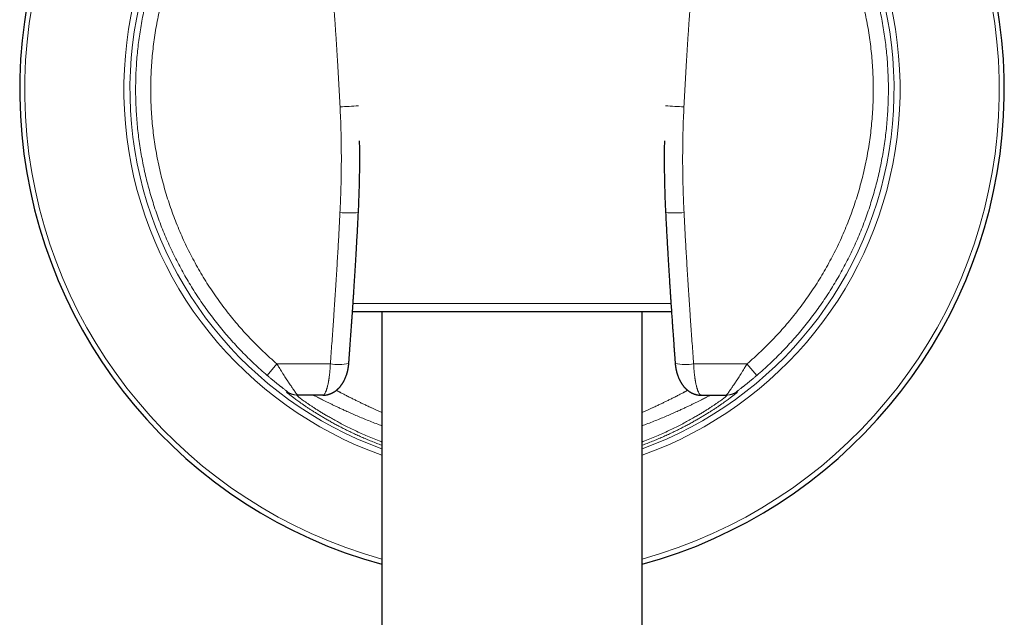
# Model space of a CAD drawing. Header units: millimetres. Extents: x 8 to 761, y 12 to 790.
# Tile 107 of 241: x 326 to 383, y 539 to 573. Entities that reach past the tile are written whole.
import ezdxf

# ---------------------------------------------------------------- set-up
doc = ezdxf.new("R2010")
doc.units = ezdxf.units.MM

msp = doc.modelspace()

# ---------------------------------------------------------------- linework, layer by layer
at = {"color": 252, "linetype": 'Continuous', "lineweight": 0}
for p, q in [((345.235, 556.795), (363.537, 556.795)), ((340.856, 553.314), (340.29, 552.653)), ((340.856, 553.314), (343.928, 553.314)), ((367.916, 553.314), (364.845, 553.314)), ((367.916, 553.314), (368.482, 552.653)), ((341.396, 551.71), (341.461, 551.708)), ((367.377, 551.71), (367.311, 551.708))]:
    msp.add_line(p, q, dxfattribs=at)
at = {"color": 7, "linetype": 'Continuous', "lineweight": 30}
for p, q in [((363.57, 556.317), (345.202, 556.317)), ((346.886, 556.317), (346.886, 533.528)), ((361.886, 531.063), (361.886, 556.317)), ((342.057, 551.511), (341.994, 551.511)), ((343.494, 551.511), (342.057, 551.511)), ((365.278, 551.511), (366.715, 551.511)), ((366.715, 551.511), (366.779, 551.511))]:
    msp.add_line(p, q, dxfattribs=at)
for start, end in [(115.9433, 254.6565), (285.3435, 64.0567)]:
    msp.add_arc((354.386, 569.111), 28.344, start, end, dxfattribs=at)
at = {"color": 252, "linetype": 'Continuous', "lineweight": 0}
for centre, radius, start, end in [((354.386, 569.111), 28.054, 116.2323, 254.4936), ((354.386, 569.111), 28.054, 285.5064, 63.7677), ((354.386, 569.111), 22.344, 123.7074, 250.3875), ((354.386, 569.111), 22.344, 289.6125, 56.2926), ((354.386, 569.111), 21.996, 124.3152, 250.0637), ((354.386, 569.111), 21.996, 289.9363, 55.6848), ((340.341, 656.843), 88.826, 272.67491, 273.35984), ((368.432, 656.843), 88.826, 266.64016, 267.32509), ((345.045, 567.753), 5.751, 264.3915, 274.9731), ((363.727, 567.753), 5.751, 265.0269, 275.6085), ((344.399, 555.979), 2.707, 259.9815, 282.6247), ((364.374, 555.979), 2.707, 257.3753, 280.0185), ((341.994, 552.511), 1, 233.2514, 269.9997), ((342.057, 552.511), 1, 233.3923, 269.9997), ((366.715, 552.511), 1, 270.0003, 306.6077), ((366.779, 552.511), 1, 270.0003, 306.7486)]:
    msp.add_arc(centre, radius, start, end, dxfattribs=at)
for points, knots in [([(340.29, 552.653), (340.164, 552.763), (339.911, 552.982), (339.543, 553.321), (339.181, 553.669), (338.828, 554.025), (338.485, 554.387), (338.152, 554.754), (337.83, 555.127), (337.517, 555.507), (337.21, 555.896), (336.911, 556.295), (336.619, 556.703), (336.336, 557.117), (336.064, 557.538), (335.802, 557.962), (335.552, 558.39), (335.314, 558.821), (335.085, 559.257), (334.864, 559.701), (334.653, 560.153), (334.451, 560.612), (334.26, 561.075), (334.079, 561.543), (333.91, 562.012), (333.754, 562.482), (333.608, 562.953), (333.474, 563.427), (333.349, 563.906), (333.235, 564.392), (333.131, 564.882), (333.039, 565.375), (332.958, 565.87), (332.89, 566.364), (332.832, 566.856), (332.787, 567.347), (332.752, 567.838), (332.729, 568.333), (332.717, 568.831), (332.716, 569.333), (332.727, 569.834), (332.749, 570.335), (332.783, 570.833), (332.828, 571.326), (332.884, 571.815), (332.951, 572.303), (333.03, 572.793), (333.12, 573.283), (333.222, 573.774), (333.336, 574.262), (333.461, 574.748), (333.596, 575.228), (333.741, 575.702), (333.896, 576.169), (334.062, 576.633), (334.239, 577.096), (334.428, 577.557), (334.629, 578.017), (334.84, 578.472), (335.062, 578.921), (335.293, 579.363), (335.533, 579.797), (335.78, 580.223), (336.038, 580.643), (336.306, 581.059), (336.586, 581.472), (336.876, 581.881), (337.177, 582.282), (337.486, 582.677), (337.803, 583.062), (338.126, 583.438), (338.456, 583.804), (338.793, 584.162), (339.025, 584.395), (339.141, 584.511)], [0, 0, 0, 0, 0.014, 0.028, 0.042, 0.056, 0.07, 0.08375, 0.0975, 0.11125, 0.125, 0.139, 0.153, 0.167, 0.181, 0.195, 0.20875, 0.2225, 0.23625, 0.25, 0.264, 0.278, 0.292, 0.306, 0.32, 0.33375, 0.3475, 0.36125, 0.375, 0.389, 0.403, 0.417, 0.431, 0.445, 0.45875, 0.4725, 0.48625, 0.5, 0.514, 0.528, 0.542, 0.556, 0.57, 0.58375, 0.5975, 0.61125, 0.625, 0.639, 0.653, 0.667, 0.681, 0.695, 0.70875, 0.7225, 0.73625, 0.75, 0.764, 0.778, 0.792, 0.806, 0.82, 0.83375, 0.8475, 0.86125, 0.875, 0.889, 0.903, 0.917, 0.931, 0.945, 0.95875, 0.9725, 0.98625, 1, 1, 1, 1]), ([(368.482, 552.653), (368.609, 552.763), (368.861, 552.982), (369.23, 553.321), (369.591, 553.669), (369.945, 554.025), (370.288, 554.387), (370.62, 554.754), (370.942, 555.127), (371.256, 555.507), (371.562, 555.896), (371.862, 556.295), (372.154, 556.703), (372.436, 557.117), (372.709, 557.538), (372.97, 557.962), (373.22, 558.39), (373.459, 558.821), (373.688, 559.257), (373.908, 559.701), (374.119, 560.153), (374.321, 560.612), (374.513, 561.075), (374.693, 561.543), (374.862, 562.012), (375.019, 562.482), (375.164, 562.953), (375.299, 563.427), (375.423, 563.906), (375.538, 564.392), (375.641, 564.882), (375.733, 565.375), (375.814, 565.87), (375.883, 566.364), (375.94, 566.856), (375.986, 567.347), (376.02, 567.838), (376.044, 568.333), (376.056, 568.831), (376.057, 569.333), (376.046, 569.834), (376.023, 570.335), (375.989, 570.833), (375.944, 571.326), (375.888, 571.815), (375.821, 572.303), (375.743, 572.793), (375.652, 573.283), (375.55, 573.774), (375.437, 574.262), (375.312, 574.748), (375.177, 575.228), (375.031, 575.702), (374.876, 576.169), (374.71, 576.633), (374.533, 577.096), (374.344, 577.557), (374.143, 578.017), (373.932, 578.472), (373.71, 578.921), (373.479, 579.363), (373.24, 579.797), (372.992, 580.223), (372.735, 580.643), (372.466, 581.059), (372.187, 581.472), (371.896, 581.881), (371.596, 582.282), (371.287, 582.677), (370.97, 583.062), (370.647, 583.438), (370.317, 583.804), (369.979, 584.162), (369.747, 584.395), (369.631, 584.511)], [0, 0, 0, 0, 0.014, 0.028, 0.042, 0.056, 0.07, 0.08375, 0.0975, 0.11125, 0.125, 0.139, 0.153, 0.167, 0.181, 0.195, 0.20875, 0.2225, 0.23625, 0.25, 0.264, 0.278, 0.292, 0.306, 0.32, 0.33375, 0.3475, 0.36125, 0.375, 0.389, 0.403, 0.417, 0.431, 0.445, 0.45875, 0.4725, 0.48625, 0.5, 0.514, 0.528, 0.542, 0.556, 0.57, 0.58375, 0.5975, 0.61125, 0.625, 0.639, 0.653, 0.667, 0.681, 0.695, 0.70875, 0.7225, 0.73625, 0.75, 0.764, 0.778, 0.792, 0.806, 0.82, 0.83375, 0.8475, 0.86125, 0.875, 0.889, 0.903, 0.917, 0.931, 0.945, 0.95875, 0.9725, 0.98625, 1, 1, 1, 1]), ([(344.486, 568.114), (344.475, 568.344), (344.451, 568.806), (344.414, 569.497), (344.375, 570.189), (344.341, 570.754), (344.314, 571.191), (344.295, 571.5), (344.275, 571.809), (344.255, 572.12), (344.234, 572.432), (344.213, 572.741), (344.187, 573.121), (344.155, 573.573), (344.117, 574.105), (344.077, 574.643), (344.044, 575.088), (344.017, 575.436), (343.997, 575.687), (343.977, 575.94), (343.957, 576.194), (343.937, 576.442), (343.918, 576.682), (343.891, 577.01), (343.855, 577.436), (343.81, 577.967), (343.764, 578.51), (343.717, 579.042), (343.671, 579.562), (343.637, 579.942), (343.614, 580.194), (343.603, 580.315), (343.592, 580.432), (343.581, 580.55), (343.57, 580.668), (343.548, 580.91), (343.513, 581.278), (343.466, 581.778), (343.418, 582.289), (343.367, 582.81), (343.316, 583.343), (343.28, 583.702), (343.263, 583.883)], [0, 0, 0, 0, 0.043752, 0.087488, 0.131113, 0.175004, 0.194571, 0.214075, 0.233636, 0.25328, 0.273034, 0.292923, 0.31196, 0.345161, 0.378767, 0.412858, 0.447501, 0.463251, 0.47913, 0.495142, 0.511291, 0.527582, 0.542345, 0.55691, 0.589866, 0.623555, 0.657998, 0.693215, 0.724858, 0.757121, 0.765546, 0.772926, 0.780348, 0.787812, 0.795319, 0.802868, 0.833941, 0.865721, 0.898212, 0.931421, 0.965349, 1, 1, 1, 1]), ([(364.286, 568.114), (364.298, 568.344), (364.321, 568.806), (364.359, 569.497), (364.398, 570.189), (364.432, 570.754), (364.459, 571.191), (364.478, 571.5), (364.498, 571.809), (364.518, 572.12), (364.539, 572.432), (364.56, 572.741), (364.586, 573.121), (364.617, 573.573), (364.655, 574.105), (364.695, 574.643), (364.729, 575.088), (364.756, 575.436), (364.775, 575.687), (364.795, 575.94), (364.815, 576.194), (364.835, 576.442), (364.855, 576.682), (364.882, 577.01), (364.917, 577.436), (364.962, 577.967), (365.009, 578.51), (365.055, 579.042), (365.102, 579.562), (365.136, 579.942), (365.159, 580.194), (365.17, 580.315), (365.18, 580.432), (365.191, 580.55), (365.202, 580.668), (365.225, 580.91), (365.259, 581.278), (365.306, 581.778), (365.355, 582.289), (365.405, 582.81), (365.457, 583.343), (365.492, 583.702), (365.51, 583.883)], [0, 0, 0, 0, 0.043752, 0.087488, 0.131113, 0.175004, 0.194571, 0.214075, 0.233636, 0.25328, 0.273034, 0.292923, 0.31196, 0.345161, 0.378767, 0.412858, 0.447501, 0.463251, 0.47913, 0.495142, 0.511291, 0.527582, 0.542345, 0.55691, 0.589866, 0.623555, 0.657998, 0.693215, 0.724858, 0.757121, 0.765546, 0.772926, 0.780348, 0.787812, 0.795319, 0.802868, 0.833941, 0.865721, 0.898212, 0.931421, 0.965349, 1, 1, 1, 1]), ([(344.483, 562.03), (344.491, 562.198), (344.507, 562.531), (344.526, 563.029), (344.541, 563.518), (344.552, 564.002), (344.558, 564.48), (344.561, 564.96), (344.561, 565.502), (344.554, 566.109), (344.539, 566.777), (344.518, 567.445), (344.497, 567.891), (344.486, 568.114)], [0, 0, 0, 0, 0.0830826, 0.1647856, 0.2452605, 0.3246785, 0.4032309, 0.48113, 0.5609143, 0.6706442, 0.7802469, 0.8901946, 1, 1, 1, 1]), ([(364.289, 562.03), (364.281, 562.198), (364.265, 562.531), (364.246, 563.029), (364.232, 563.518), (364.221, 564.002), (364.214, 564.48), (364.211, 564.96), (364.212, 565.502), (364.218, 566.109), (364.233, 566.777), (364.255, 567.445), (364.276, 567.891), (364.286, 568.114)], [0, 0, 0, 0, 0.0830826, 0.1647856, 0.2452605, 0.3246785, 0.4032309, 0.48113, 0.5609143, 0.6706442, 0.7802469, 0.8901946, 1, 1, 1, 1]), ([(343.928, 553.314), (343.942, 553.511), (343.971, 553.901), (344.013, 554.481), (344.054, 555.047), (344.093, 555.6), (344.127, 556.093), (344.157, 556.529), (344.182, 556.91), (344.201, 557.198), (344.214, 557.395), (344.221, 557.503), (344.228, 557.614), (344.236, 557.732), (344.244, 557.856), (344.252, 557.983), (344.26, 558.111), (344.277, 558.388), (344.303, 558.812), (344.337, 559.378), (344.369, 559.932), (344.4, 560.473), (344.429, 561.002), (344.457, 561.52), (344.475, 561.861), (344.483, 562.03)], [0, 0, 0, 0, 0.068142, 0.134746, 0.199816, 0.263358, 0.325379, 0.3699, 0.413614, 0.456526, 0.469017, 0.48144, 0.493794, 0.507151, 0.521874, 0.536526, 0.551108, 0.565618, 0.632, 0.696883, 0.760296, 0.82227, 0.882845, 0.94207, 1, 1, 1, 1]), ([(364.845, 553.314), (364.83, 553.511), (364.801, 553.901), (364.759, 554.481), (364.719, 555.047), (364.68, 555.6), (364.646, 556.093), (364.616, 556.529), (364.59, 556.91), (364.571, 557.198), (364.558, 557.395), (364.551, 557.503), (364.544, 557.614), (364.536, 557.732), (364.529, 557.856), (364.52, 557.983), (364.512, 558.111), (364.495, 558.388), (364.469, 558.812), (364.435, 559.378), (364.403, 559.932), (364.372, 560.473), (364.343, 561.002), (364.315, 561.52), (364.298, 561.861), (364.289, 562.03)], [0, 0, 0, 0, 0.068142, 0.134746, 0.199816, 0.263358, 0.325379, 0.3699, 0.413614, 0.456526, 0.469017, 0.48144, 0.493794, 0.507151, 0.521874, 0.536526, 0.551108, 0.565618, 0.632, 0.696883, 0.760296, 0.82227, 0.882845, 0.94207, 1, 1, 1, 1]), ([(340.856, 553.314), (340.878, 553.277), (340.92, 553.206), (340.981, 553.104), (341.039, 553.009), (341.09, 552.926), (341.135, 552.853), (341.166, 552.804), (341.185, 552.774), (341.193, 552.761), (341.201, 552.748), (341.209, 552.735), (341.217, 552.723), (341.224, 552.711), (341.256, 552.661), (341.31, 552.576), (341.384, 552.46), (341.438, 552.377), (341.474, 552.323), (341.493, 552.294), (341.512, 552.265), (341.53, 552.238), (341.548, 552.211), (341.566, 552.185), (341.583, 552.16), (341.616, 552.111), (341.663, 552.041), (341.722, 551.956), (341.766, 551.892), (341.798, 551.847), (341.818, 551.818), (341.838, 551.79), (341.857, 551.764), (341.875, 551.739), (341.892, 551.716), (341.918, 551.68), (341.951, 551.636), (341.986, 551.59), (342.014, 551.555), (342.036, 551.53), (342.051, 551.514), (342.055, 551.512), (342.057, 551.511)], [0, 0, 0, 0, 0.0404824, 0.0783437, 0.1135839, 0.1462033, 0.1727411, 0.1972501, 0.2024735, 0.2075947, 0.2126137, 0.2175305, 0.222345, 0.2270575, 0.2316677, 0.2812419, 0.3286067, 0.3737724, 0.3866641, 0.3993662, 0.411879, 0.4242029, 0.4363384, 0.4482856, 0.4600453, 0.4716176, 0.5173266, 0.5616882, 0.6047359, 0.6227943, 0.6406211, 0.6582194, 0.6755925, 0.6927438, 0.7096768, 0.7263952, 0.7733916, 0.8197006, 0.8654167, 0.910638, 0.9554648, 1, 1, 1, 1]), ([(343.51, 551.513), (343.511, 551.513), (343.514, 551.514), (343.521, 551.516), (343.532, 551.521), (343.545, 551.53), (343.56, 551.543), (343.572, 551.556), (343.582, 551.567), (343.587, 551.574), (343.593, 551.582), (343.599, 551.591), (343.605, 551.6), (343.611, 551.61), (343.618, 551.621), (343.629, 551.642), (343.646, 551.676), (343.668, 551.724), (343.688, 551.775), (343.706, 551.826), (343.722, 551.875), (343.733, 551.912), (343.74, 551.936), (343.743, 551.948), (343.747, 551.961), (343.75, 551.973), (343.753, 551.985), (343.764, 552.025), (343.782, 552.096), (343.805, 552.203), (343.822, 552.291), (343.834, 552.358), (343.841, 552.402), (343.848, 552.446), (343.855, 552.49), (343.861, 552.535), (343.872, 552.611), (343.885, 552.721), (343.9, 552.867), (343.912, 553.015), (343.922, 553.164), (343.926, 553.264), (343.928, 553.314)], [0, 0, 0, 0, 0.001607, 0.019382, 0.040835, 0.065849, 0.09451, 0.126818, 0.137033, 0.147566, 0.158415, 0.169581, 0.181064, 0.192864, 0.20498, 0.217413, 0.259836, 0.300064, 0.338098, 0.373937, 0.403661, 0.431686, 0.438746, 0.445689, 0.452515, 0.459225, 0.465819, 0.472295, 0.524868, 0.575717, 0.624849, 0.643686, 0.662259, 0.68057, 0.698619, 0.716405, 0.733931, 0.78884, 0.842877, 0.896066, 0.948432, 1, 1, 1, 1]), ([(365.262, 551.513), (365.262, 551.513), (365.259, 551.514), (365.252, 551.516), (365.24, 551.521), (365.228, 551.53), (365.213, 551.543), (365.2, 551.556), (365.191, 551.567), (365.185, 551.574), (365.18, 551.582), (365.174, 551.591), (365.168, 551.6), (365.161, 551.61), (365.155, 551.621), (365.143, 551.642), (365.126, 551.676), (365.105, 551.724), (365.085, 551.775), (365.067, 551.826), (365.051, 551.875), (365.04, 551.912), (365.033, 551.936), (365.029, 551.948), (365.026, 551.961), (365.022, 551.973), (365.019, 551.985), (365.008, 552.025), (364.991, 552.096), (364.968, 552.203), (364.951, 552.291), (364.939, 552.358), (364.931, 552.402), (364.924, 552.446), (364.918, 552.49), (364.911, 552.535), (364.901, 552.611), (364.887, 552.721), (364.872, 552.867), (364.86, 553.015), (364.851, 553.164), (364.847, 553.264), (364.845, 553.314)], [0, 0, 0, 0, 0.001607, 0.019382, 0.040835, 0.065849, 0.09451, 0.126818, 0.137033, 0.147566, 0.158415, 0.169581, 0.181064, 0.192864, 0.20498, 0.217413, 0.259836, 0.300064, 0.338098, 0.373937, 0.403661, 0.431686, 0.438746, 0.445689, 0.452515, 0.459225, 0.465819, 0.472295, 0.524868, 0.575717, 0.624849, 0.643686, 0.662259, 0.68057, 0.698619, 0.716405, 0.733931, 0.78884, 0.842877, 0.896066, 0.948432, 1, 1, 1, 1]), ([(367.916, 553.314), (367.895, 553.277), (367.852, 553.206), (367.791, 553.104), (367.734, 553.009), (367.683, 552.926), (367.637, 552.853), (367.607, 552.804), (367.588, 552.774), (367.58, 552.761), (367.572, 552.748), (367.564, 552.735), (367.556, 552.723), (367.548, 552.711), (367.517, 552.661), (367.463, 552.576), (367.388, 552.46), (367.334, 552.377), (367.298, 552.323), (367.279, 552.294), (367.26, 552.265), (367.242, 552.238), (367.224, 552.211), (367.207, 552.185), (367.19, 552.16), (367.157, 552.111), (367.11, 552.041), (367.051, 551.956), (367.006, 551.892), (366.975, 551.847), (366.954, 551.818), (366.934, 551.79), (366.915, 551.764), (366.897, 551.739), (366.88, 551.716), (366.854, 551.68), (366.822, 551.636), (366.787, 551.59), (366.758, 551.555), (366.737, 551.53), (366.722, 551.514), (366.717, 551.512), (366.715, 551.511)], [0, 0, 0, 0, 0.0404824, 0.0783437, 0.1135839, 0.1462033, 0.1727411, 0.1972501, 0.2024735, 0.2075947, 0.2126137, 0.2175305, 0.222345, 0.2270575, 0.2316677, 0.2812419, 0.3286067, 0.3737724, 0.3866641, 0.3993662, 0.411879, 0.4242029, 0.4363384, 0.4482856, 0.4600453, 0.4716176, 0.5173266, 0.5616882, 0.6047359, 0.6227943, 0.6406211, 0.6582194, 0.6755925, 0.6927438, 0.7096768, 0.7263952, 0.7733916, 0.8197006, 0.8654167, 0.910638, 0.9554648, 1, 1, 1, 1]), ([(341.461, 551.708), (341.461, 551.709), (341.46, 551.71), (341.45, 551.718), (341.435, 551.73), (341.415, 551.745), (341.394, 551.762), (341.369, 551.781), (341.332, 551.81), (341.28, 551.85), (341.225, 551.892), (341.18, 551.927), (341.148, 551.952), (341.114, 551.979), (341.079, 552.006), (341.032, 552.043), (340.974, 552.089), (340.903, 552.145), (340.83, 552.204), (340.753, 552.266), (340.659, 552.343), (340.548, 552.435), (340.419, 552.543), (340.333, 552.616), (340.29, 552.653)], [0, 0, 0, 0, 0.0374665, 0.074641, 0.1121079, 0.140752, 0.17011, 0.2003935, 0.2317955, 0.2888897, 0.34867, 0.3735097, 0.3989374, 0.4249917, 0.4517085, 0.4791213, 0.5284902, 0.5789347, 0.6306045, 0.683639, 0.738167, 0.8243363, 0.9114768, 1, 1, 1, 1]), ([(367.311, 551.708), (367.312, 551.709), (367.312, 551.71), (367.322, 551.718), (367.338, 551.73), (367.357, 551.745), (367.378, 551.762), (367.404, 551.781), (367.441, 551.81), (367.492, 551.85), (367.547, 551.892), (367.593, 551.927), (367.625, 551.952), (367.658, 551.979), (367.694, 552.006), (367.74, 552.043), (367.798, 552.089), (367.869, 552.145), (367.943, 552.204), (368.019, 552.266), (368.113, 552.343), (368.225, 552.435), (368.353, 552.543), (368.439, 552.616), (368.482, 552.653)], [0, 0, 0, 0, 0.037466, 0.074641, 0.112108, 0.140752, 0.17011, 0.200394, 0.231796, 0.28889, 0.34867, 0.37351, 0.398937, 0.424992, 0.451709, 0.479121, 0.52849, 0.578935, 0.630605, 0.683639, 0.738167, 0.824336, 0.911477, 1, 1, 1, 1]), ([(346.886, 548.63), (346.79, 548.666), (346.591, 548.741), (346.298, 548.858), (346.005, 548.979), (345.721, 549.102), (345.445, 549.226), (345.178, 549.35), (344.918, 549.476), (344.666, 549.602), (344.423, 549.728), (344.188, 549.853), (343.963, 549.977), (343.748, 550.099), (343.541, 550.219), (343.344, 550.337), (343.156, 550.451), (342.978, 550.563), (342.809, 550.671), (342.651, 550.775), (342.501, 550.875), (342.361, 550.971), (342.23, 551.062), (342.109, 551.148), (341.997, 551.229), (341.895, 551.304), (341.802, 551.373), (341.719, 551.436), (341.645, 551.494), (341.578, 551.547), (341.518, 551.595), (341.467, 551.637), (341.43, 551.67), (341.405, 551.693), (341.393, 551.707), (341.395, 551.709), (341.396, 551.71)], [0, 0, 0, 0, 0.026733, 0.055573, 0.08429, 0.112905, 0.141445, 0.169933, 0.198393, 0.227204, 0.255918, 0.284562, 0.313164, 0.341749, 0.370346, 0.39898, 0.42759, 0.45614, 0.484656, 0.513165, 0.541697, 0.570277, 0.598934, 0.627636, 0.65629, 0.684924, 0.713566, 0.742243, 0.770982, 0.79981, 0.833196, 0.866518, 0.899817, 0.933135, 0.966516, 1, 1, 1, 1]), ([(344.276, 551.794), (344.278, 551.793), (344.296, 551.783), (344.331, 551.764), (344.382, 551.736), (344.436, 551.708), (344.526, 551.66), (344.661, 551.588), (344.853, 551.488), (345.022, 551.402), (345.158, 551.333), (345.253, 551.286), (345.351, 551.237), (345.448, 551.189), (345.539, 551.144), (345.653, 551.089), (345.802, 551.017), (346, 550.923), (346.165, 550.847), (346.289, 550.791), (346.362, 550.758), (346.437, 550.724), (346.514, 550.69), (346.595, 550.654), (346.677, 550.618), (346.763, 550.581), (346.832, 550.551), (346.874, 550.534), (346.886, 550.529)], [0, 0, 0, 0, 0.0039279, 0.0324086, 0.0610517, 0.089858, 0.1188284, 0.2035184, 0.2915621, 0.3829791, 0.4198221, 0.4571896, 0.4950825, 0.5335019, 0.5671018, 0.5956213, 0.6568827, 0.7237787, 0.7963131, 0.8187617, 0.8417004, 0.8651291, 0.8890479, 0.9134571, 0.9383566, 0.9637467, 0.9896273, 1, 1, 1, 1]), ([(364.497, 551.794), (364.495, 551.793), (364.477, 551.783), (364.441, 551.764), (364.39, 551.736), (364.337, 551.708), (364.247, 551.66), (364.111, 551.588), (363.919, 551.488), (363.75, 551.402), (363.614, 551.333), (363.52, 551.286), (363.422, 551.237), (363.324, 551.189), (363.233, 551.144), (363.119, 551.089), (362.97, 551.017), (362.773, 550.923), (362.607, 550.847), (362.484, 550.791), (362.411, 550.758), (362.336, 550.724), (362.258, 550.69), (362.178, 550.654), (362.095, 550.618), (362.01, 550.581), (361.94, 550.551), (361.898, 550.534), (361.886, 550.529)], [0, 0, 0, 0, 0.003949, 0.032429, 0.061071, 0.089877, 0.118847, 0.203535, 0.291577, 0.382992, 0.419834, 0.457201, 0.495093, 0.533512, 0.567111, 0.59563, 0.65689, 0.723784, 0.796317, 0.818765, 0.841704, 0.865132, 0.88905, 0.913459, 0.938358, 0.963747, 0.989627, 1, 1, 1, 1]), ([(361.886, 548.63), (361.982, 548.666), (362.181, 548.741), (362.474, 548.858), (362.767, 548.979), (363.051, 549.102), (363.327, 549.226), (363.594, 549.35), (363.854, 549.476), (364.106, 549.602), (364.35, 549.728), (364.584, 549.853), (364.809, 549.977), (365.025, 550.099), (365.231, 550.219), (365.429, 550.337), (365.616, 550.451), (365.795, 550.563), (365.963, 550.671), (366.122, 550.775), (366.271, 550.875), (366.411, 550.971), (366.542, 551.062), (366.664, 551.148), (366.775, 551.229), (366.878, 551.304), (366.97, 551.373), (367.053, 551.436), (367.127, 551.494), (367.195, 551.547), (367.255, 551.595), (367.305, 551.637), (367.342, 551.67), (367.367, 551.693), (367.38, 551.707), (367.378, 551.709), (367.377, 551.71)], [0, 0, 0, 0, 0.026733, 0.055573, 0.08429, 0.112905, 0.141445, 0.169933, 0.198393, 0.227204, 0.255918, 0.284562, 0.313164, 0.341749, 0.370346, 0.39898, 0.42759, 0.45614, 0.484656, 0.513165, 0.541697, 0.570277, 0.598934, 0.627636, 0.65629, 0.684924, 0.713566, 0.742243, 0.770982, 0.79981, 0.833196, 0.866518, 0.899817, 0.933135, 0.966516, 1, 1, 1, 1]), ([(341.994, 551.511), (341.993, 551.51), (341.991, 551.508), (342.01, 551.488), (342.045, 551.458), (342.098, 551.415), (342.169, 551.36), (342.258, 551.294), (342.364, 551.215), (342.488, 551.127), (342.629, 551.028), (342.779, 550.926), (342.936, 550.822), (343.096, 550.718), (343.267, 550.609), (343.45, 550.496), (343.644, 550.379), (343.866, 550.249), (344.118, 550.106), (344.403, 549.951), (344.703, 549.793), (345.02, 549.633), (345.354, 549.473), (345.703, 549.312), (346.069, 549.153), (346.45, 548.996), (346.723, 548.888), (346.873, 548.833), (346.886, 548.828)], [0, 0, 0, 0, 0.041792, 0.083416, 0.12492, 0.166353, 0.207764, 0.249897, 0.291729, 0.333315, 0.374708, 0.415965, 0.45092, 0.485635, 0.520145, 0.554488, 0.5887, 0.622819, 0.664663, 0.706235, 0.747605, 0.788847, 0.830032, 0.871607, 0.913047, 0.954426, 0.995822, 1, 1, 1, 1]), ([(346.886, 549.756), (346.838, 549.774), (346.668, 549.836), (346.386, 549.946), (346.041, 550.082), (345.71, 550.218), (345.396, 550.352), (345.097, 550.483), (344.834, 550.6), (344.605, 550.704), (344.406, 550.796), (344.22, 550.884), (344.046, 550.967), (343.874, 551.05), (343.708, 551.131), (343.552, 551.208), (343.413, 551.278), (343.292, 551.339), (343.189, 551.391), (343.104, 551.434), (343.037, 551.469), (342.99, 551.493), (342.96, 551.508), (342.956, 551.51), (342.954, 551.511)], [0, 0, 0, 0, 0.019897, 0.070811, 0.122805, 0.174648, 0.226421, 0.278205, 0.330239, 0.371074, 0.411735, 0.452263, 0.492704, 0.5331, 0.580279, 0.627157, 0.673806, 0.720301, 0.766718, 0.813602, 0.860291, 0.906866, 0.953408, 1, 1, 1, 1]), ([(366.779, 551.511), (366.78, 551.51), (366.781, 551.508), (366.762, 551.488), (366.727, 551.458), (366.674, 551.415), (366.603, 551.36), (366.515, 551.294), (366.408, 551.215), (366.285, 551.127), (366.143, 551.028), (365.993, 550.926), (365.837, 550.822), (365.677, 550.718), (365.506, 550.609), (365.323, 550.496), (365.128, 550.379), (364.907, 550.249), (364.655, 550.106), (364.37, 549.951), (364.069, 549.793), (363.752, 549.633), (363.419, 549.473), (363.069, 549.312), (362.704, 549.153), (362.323, 548.996), (362.05, 548.888), (361.9, 548.833), (361.886, 548.828)], [0, 0, 0, 0, 0.0417924, 0.0834161, 0.1249198, 0.1663527, 0.2077642, 0.2498972, 0.2917294, 0.3333148, 0.3747082, 0.4159654, 0.4509199, 0.4856347, 0.5201454, 0.5544883, 0.5887004, 0.622819, 0.6646632, 0.7062348, 0.7476051, 0.7888465, 0.8300321, 0.8716073, 0.9130467, 0.954426, 0.9958215, 1, 1, 1, 1]), ([(361.886, 549.756), (361.934, 549.774), (362.105, 549.836), (362.387, 549.946), (362.731, 550.082), (363.062, 550.218), (363.377, 550.352), (363.676, 550.483), (363.939, 550.6), (364.168, 550.704), (364.366, 550.796), (364.552, 550.884), (364.727, 550.967), (364.898, 551.05), (365.064, 551.131), (365.221, 551.208), (365.36, 551.278), (365.481, 551.339), (365.584, 551.391), (365.669, 551.434), (365.736, 551.469), (365.783, 551.493), (365.813, 551.508), (365.816, 551.51), (365.818, 551.511)], [0, 0, 0, 0, 0.019897, 0.070811, 0.122805, 0.174648, 0.226421, 0.278205, 0.330239, 0.371074, 0.411735, 0.452263, 0.492704, 0.5331, 0.580279, 0.627157, 0.673806, 0.720301, 0.766718, 0.813602, 0.860291, 0.906866, 0.953408, 1, 1, 1, 1])]:
    msp.add_open_spline(points, degree=3, knots=knots, dxfattribs=at)
for points in [[(339.753, 583.893), (339.627, 583.766), (339.374, 583.512), (339.008, 583.119), (338.651, 582.717), (338.305, 582.306), (337.97, 581.887), (337.645, 581.458), (337.332, 581.022), (337.03, 580.578), (336.74, 580.125), (336.461, 579.666), (336.194, 579.2), (335.94, 578.726), (335.698, 578.247), (335.468, 577.761), (335.251, 577.27), (335.047, 576.773), (334.855, 576.271), (334.677, 575.764), (334.512, 575.253), (334.36, 574.737), (334.221, 574.218), (334.096, 573.696), (333.984, 573.17), (333.886, 572.642), (333.802, 572.112), (333.731, 571.579), (333.674, 571.045), (333.631, 570.509), (333.602, 569.973), (333.587, 569.436), (333.585, 568.898), (333.598, 568.361), (333.624, 567.825), (333.664, 567.289), (333.718, 566.754), (333.786, 566.221), (333.867, 565.69), (333.963, 565.162), (334.071, 564.635), (334.194, 564.112), (334.33, 563.593), (334.479, 563.076), (334.641, 562.564), (334.817, 562.057), (335.006, 561.554), (335.207, 561.056), (335.422, 560.563), (335.649, 560.076), (335.888, 559.595), (336.14, 559.121), (336.405, 558.653), (336.681, 558.192), (336.968, 557.738), (337.268, 557.292), (337.579, 556.854), (337.901, 556.424), (338.234, 556.003), (338.578, 555.59), (338.933, 555.186), (339.297, 554.792), (339.672, 554.407), (340.057, 554.032), (340.451, 553.666), (340.721, 553.431), (340.856, 553.314)], [(369.019, 583.893), (369.146, 583.766), (369.398, 583.512), (369.765, 583.119), (370.121, 582.717), (370.468, 582.306), (370.803, 581.887), (371.127, 581.458), (371.441, 581.022), (371.743, 580.578), (372.033, 580.125), (372.312, 579.666), (372.578, 579.2), (372.833, 578.726), (373.075, 578.247), (373.304, 577.761), (373.522, 577.27), (373.726, 576.773), (373.917, 576.271), (374.096, 575.764), (374.261, 575.253), (374.413, 574.737), (374.551, 574.218), (374.677, 573.696), (374.788, 573.17), (374.886, 572.642), (374.971, 572.112), (375.041, 571.579), (375.098, 571.045), (375.141, 570.509), (375.17, 569.973), (375.186, 569.436), (375.187, 568.898), (375.175, 568.361), (375.148, 567.825), (375.108, 567.289), (375.054, 566.754), (374.987, 566.221), (374.905, 565.69), (374.81, 565.162), (374.701, 564.635), (374.579, 564.112), (374.443, 563.593), (374.294, 563.076), (374.131, 562.564), (373.955, 562.057), (373.767, 561.554), (373.565, 561.056), (373.351, 560.563), (373.124, 560.076), (372.884, 559.595), (372.632, 559.121), (372.368, 558.653), (372.092, 558.192), (371.804, 557.738), (371.505, 557.292), (371.194, 556.854), (370.871, 556.424), (370.538, 556.003), (370.194, 555.59), (369.84, 555.186), (369.475, 554.792), (369.1, 554.407), (368.716, 554.032), (368.322, 553.666), (368.052, 553.431), (367.916, 553.314)]]:
    msp.add_open_spline(points, degree=3, dxfattribs=at)
at = {"color": 7, "linetype": 'Continuous', "lineweight": 30}
for points, knots in [([(345.544, 562.024), (345.557, 562.317), (345.584, 562.903), (345.609, 563.782), (345.622, 564.66), (345.624, 565.448), (345.616, 565.944), (345.613, 566.147)], [0, 0, 0, 0, 0.213654, 0.42679, 0.639573, 0.852164, 1, 1, 1, 1]), ([(363.16, 566.147), (363.156, 565.944), (363.148, 565.448), (363.15, 564.66), (363.163, 563.782), (363.188, 562.903), (363.215, 562.317), (363.229, 562.024)], [0, 0, 0, 0, 0.147836, 0.360427, 0.57321, 0.786346, 1, 1, 1, 1]), ([(344.99, 553.338), (344.992, 553.362), (344.995, 553.407), (345, 553.467), (345.003, 553.515), (345.006, 553.551), (345.008, 553.578), (345.01, 553.601), (345.013, 553.639), (345.017, 553.697), (345.023, 553.775), (345.029, 553.858), (345.035, 553.947), (345.043, 554.045), (345.057, 554.237), (345.077, 554.516), (345.103, 554.874), (345.127, 555.217), (345.145, 555.474), (345.157, 555.651), (345.165, 555.754), (345.172, 555.863), (345.18, 555.98), (345.19, 556.121), (345.201, 556.287), (345.215, 556.482), (345.229, 556.691), (345.244, 556.914), (345.259, 557.152), (345.275, 557.398), (345.292, 557.653), (345.309, 557.916), (345.326, 558.192), (345.344, 558.48), (345.363, 558.781), (345.382, 559.094), (345.401, 559.42), (345.421, 559.759), (345.441, 560.111), (345.462, 560.473), (345.482, 560.845), (345.503, 561.227), (345.523, 561.621), (345.537, 561.888), (345.544, 562.024)], [0, 0, 0, 0, 0.008407, 0.015386, 0.020936, 0.025058, 0.027812, 0.03031, 0.032967, 0.041092, 0.05042, 0.059763, 0.070065, 0.081324, 0.09347, 0.136538, 0.17786, 0.217438, 0.255273, 0.266805, 0.278493, 0.291055, 0.304515, 0.318873, 0.339678, 0.362118, 0.386192, 0.411901, 0.439243, 0.468218, 0.497033, 0.527298, 0.559013, 0.592178, 0.626793, 0.662856, 0.700367, 0.739326, 0.779732, 0.821584, 0.864097, 0.908005, 0.953306, 1, 1, 1, 1]), ([(363.229, 562.024), (363.236, 561.877), (363.251, 561.59), (363.273, 561.166), (363.295, 560.755), (363.317, 560.36), (363.339, 559.978), (363.36, 559.617), (363.38, 559.277), (363.399, 558.956), (363.418, 558.648), (363.436, 558.353), (363.454, 558.07), (363.471, 557.8), (363.488, 557.543), (363.504, 557.298), (363.519, 557.066), (363.533, 556.847), (363.547, 556.643), (363.56, 556.452), (363.572, 556.273), (363.583, 556.11), (363.593, 555.962), (363.603, 555.829), (363.611, 555.705), (363.619, 555.587), (363.628, 555.47), (363.636, 555.351), (363.65, 555.157), (363.669, 554.883), (363.689, 554.609), (363.704, 554.407), (363.713, 554.283), (363.722, 554.158), (363.731, 554.036), (363.739, 553.922), (363.746, 553.823), (363.753, 553.738), (363.758, 553.667), (363.762, 553.616), (363.764, 553.583), (363.766, 553.561), (363.768, 553.534), (363.77, 553.498), (363.774, 553.453), (363.778, 553.399), (363.781, 553.359), (363.782, 553.338)], [0, 0, 0, 0, 0.050365, 0.099104, 0.146219, 0.191707, 0.235568, 0.277802, 0.316131, 0.353012, 0.388445, 0.422429, 0.454963, 0.486048, 0.515682, 0.543865, 0.570597, 0.595877, 0.619292, 0.641306, 0.661917, 0.681127, 0.697658, 0.712986, 0.727113, 0.740418, 0.753901, 0.767614, 0.781557, 0.82109, 0.862367, 0.876513, 0.890854, 0.905389, 0.919819, 0.933002, 0.944829, 0.954113, 0.962346, 0.969527, 0.971708, 0.973893, 0.976971, 0.981121, 0.986342, 0.992635, 1, 1, 1, 1]), ([(343.51, 551.513), (343.533, 551.513), (343.574, 551.514), (343.63, 551.519), (343.675, 551.525), (343.71, 551.531), (343.745, 551.538), (343.781, 551.546), (343.818, 551.556), (343.856, 551.567), (343.898, 551.581), (343.938, 551.596), (343.975, 551.612), (344.005, 551.625), (344.033, 551.639), (344.061, 551.653), (344.091, 551.669), (344.116, 551.684), (344.14, 551.698), (344.163, 551.713), (344.191, 551.731), (344.218, 551.75), (344.243, 551.768), (344.263, 551.784), (344.283, 551.799), (344.305, 551.818), (344.328, 551.838), (344.35, 551.858), (344.368, 551.874), (344.381, 551.887), (344.396, 551.901), (344.415, 551.921), (344.441, 551.948), (344.47, 551.98), (344.498, 552.013), (344.524, 552.045), (344.548, 552.076), (344.568, 552.104), (344.587, 552.131), (344.603, 552.154), (344.617, 552.175), (344.632, 552.198), (344.649, 552.224), (344.665, 552.251), (344.679, 552.275), (344.69, 552.296), (344.702, 552.317), (344.716, 552.343), (344.735, 552.38), (344.757, 552.425), (344.78, 552.475), (344.8, 552.522), (344.819, 552.57), (344.837, 552.617), (344.853, 552.663), (344.869, 552.709), (344.884, 552.757), (344.899, 552.81), (344.913, 552.864), (344.927, 552.918), (344.937, 552.966), (344.945, 553.006), (344.952, 553.042), (344.959, 553.079), (344.965, 553.119), (344.972, 553.162), (344.978, 553.212), (344.985, 553.271), (344.988, 553.315), (344.99, 553.338)], [0, 0, 0, 0, 0.024299, 0.044738, 0.060996, 0.073056, 0.08352, 0.099323, 0.113722, 0.131025, 0.146915, 0.165172, 0.181227, 0.193099, 0.203282, 0.217042, 0.230707, 0.243296, 0.252277, 0.263159, 0.277016, 0.291984, 0.303732, 0.313409, 0.323128, 0.334241, 0.348489, 0.361037, 0.37001, 0.377013, 0.384161, 0.395764, 0.410951, 0.429202, 0.448467, 0.464748, 0.478812, 0.494892, 0.508648, 0.520218, 0.529624, 0.540057, 0.553201, 0.567283, 0.577986, 0.586297, 0.595754, 0.607601, 0.621763, 0.646095, 0.666701, 0.686274, 0.706339, 0.727045, 0.744454, 0.762794, 0.782108, 0.80256, 0.824275, 0.84588, 0.86464, 0.878654, 0.891461, 0.905142, 0.919749, 0.935272, 0.953073, 0.974673, 1, 1, 1, 1]), ([(363.782, 553.338), (363.784, 553.315), (363.788, 553.271), (363.794, 553.212), (363.801, 553.162), (363.807, 553.119), (363.814, 553.079), (363.82, 553.042), (363.827, 553.006), (363.836, 552.963), (363.848, 552.909), (363.864, 552.846), (363.881, 552.783), (363.899, 552.725), (363.916, 552.671), (363.936, 552.616), (363.957, 552.561), (363.98, 552.504), (364.001, 552.456), (364.021, 552.413), (364.04, 552.375), (364.059, 552.339), (364.075, 552.308), (364.091, 552.281), (364.108, 552.251), (364.127, 552.219), (364.146, 552.189), (364.163, 552.162), (364.182, 552.135), (364.203, 552.105), (364.225, 552.076), (364.249, 552.045), (364.274, 552.013), (364.303, 551.98), (364.329, 551.951), (364.35, 551.929), (364.365, 551.913), (364.378, 551.9), (364.39, 551.888), (364.404, 551.875), (364.424, 551.856), (364.45, 551.832), (364.48, 551.808), (364.507, 551.786), (364.533, 551.766), (364.563, 551.744), (364.596, 551.721), (364.627, 551.701), (364.654, 551.685), (364.679, 551.671), (364.705, 551.656), (364.732, 551.643), (364.756, 551.631), (364.781, 551.619), (364.809, 551.607), (364.844, 551.593), (364.88, 551.579), (364.915, 551.568), (364.945, 551.558), (364.973, 551.551), (365.001, 551.544), (365.031, 551.537), (365.062, 551.531), (365.098, 551.525), (365.142, 551.519), (365.199, 551.514), (365.24, 551.513), (365.262, 551.513)], [0, 0, 0, 0, 0.025327, 0.046926, 0.064727, 0.08025, 0.094856, 0.108537, 0.121344, 0.135357, 0.157528, 0.1831, 0.207818, 0.230871, 0.25255, 0.272948, 0.29747, 0.321127, 0.344463, 0.359944, 0.377277, 0.394763, 0.408644, 0.419393, 0.43254, 0.449487, 0.464346, 0.47572, 0.488815, 0.505095, 0.521142, 0.535177, 0.551399, 0.570619, 0.588846, 0.599273, 0.60791, 0.615261, 0.622421, 0.629427, 0.638121, 0.655363, 0.672823, 0.685238, 0.697163, 0.712432, 0.730883, 0.745488, 0.756686, 0.767959, 0.779935, 0.792787, 0.803012, 0.812054, 0.824057, 0.839276, 0.855107, 0.868956, 0.882343, 0.893413, 0.904448, 0.916482, 0.926946, 0.939005, 0.955263, 0.975701, 1, 1, 1, 1]), ([(343.494, 551.511), (343.495, 551.511), (343.496, 551.511), (343.5, 551.511), (343.504, 551.512), (343.508, 551.513), (343.51, 551.513)], [0, 0, 0, 0, 0.10508, 0.262793, 0.598049, 1, 1, 1, 1]), ([(365.278, 551.511), (365.277, 551.511), (365.276, 551.511), (365.273, 551.511), (365.268, 551.512), (365.264, 551.513), (365.262, 551.513)], [0, 0, 0, 0, 0.10508, 0.262793, 0.598049, 1, 1, 1, 1])]:
    msp.add_open_spline(points, degree=3, knots=knots, dxfattribs=at)

doc.saveas('drawing.dxf')
